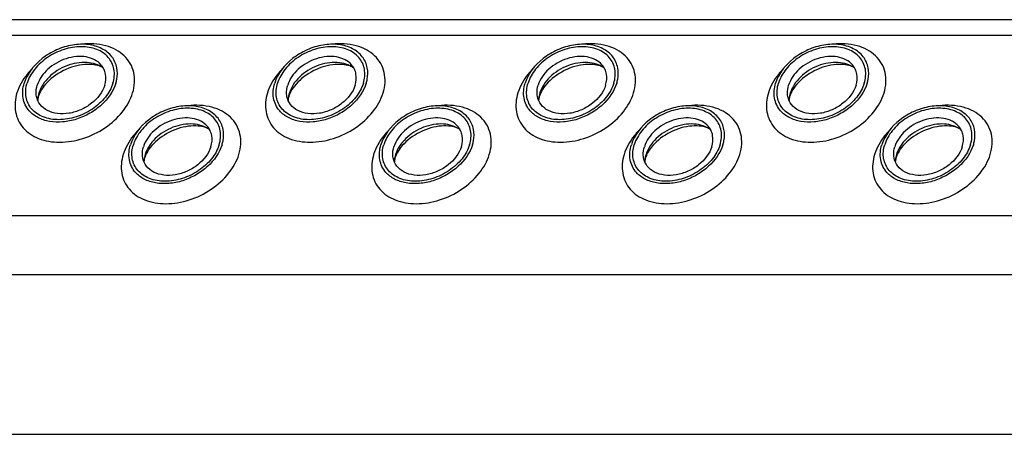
# Model space of a CAD drawing. Header units: millimetres. Extents: x 0 to 2100, y 0 to 2970.
# Tile 15 of 18: x 1209 to 1303, y 1333 to 1373. Entities that reach past the tile are written whole.
import ezdxf

# ---------------------------------------------------------------- set-up
doc = ezdxf.new("R2010")
doc.units = ezdxf.units.MM
doc.header["$LTSCALE"] = 193.6
doc.layers.get('0').update_dxf_attribs({"linetype": 'CONTINUOUS'})

msp = doc.modelspace()

# ---------------------------------------------------------------- linework, layer by layer
at = {"color": 7, "linetype": 'CONTINUOUS'}
for p, q in [((1322.958, 1372.622), (964.886, 1372.622)), ((968.056, 1333.026), (1331.129, 1333.026))]:
    msp.add_line(p, q, dxfattribs=at)
at = {"color": 9, "linetype": 'CONTINUOUS'}
for p, q in [((1322.49, 1371.109), (963.666, 1371.109)), ((1320.898, 1353.875), (958.341, 1353.875)), ((1323.656, 1348.256), (960.582, 1348.256))]:
    msp.add_line(p, q, dxfattribs=at)
at = {"color": 7, "linetype": 'CONTINUOUS'}
for centre, radius, start, end in [((1212.862, 1364.85), 2.581, 168.86916, 169.25467), ((1212.993, 1364.822), 2.715, 162.78294, 168.82044), ((1236.792, 1364.85), 2.581, 168.86916, 169.25467), ((1236.923, 1364.822), 2.715, 162.78294, 168.82044), ((1260.722, 1364.85), 2.581, 168.86916, 169.25467), ((1260.853, 1364.822), 2.715, 162.78294, 168.82044), ((1284.651, 1364.85), 2.581, 168.86916, 169.25467), ((1284.783, 1364.822), 2.715, 162.78294, 168.82044), ((1223.011, 1358.975), 2.581, 168.86916, 169.25467), ((1223.143, 1358.947), 2.715, 162.78294, 168.82044), ((1246.941, 1358.975), 2.581, 168.86916, 169.25467), ((1247.072, 1358.947), 2.715, 162.78294, 168.82044), ((1270.871, 1358.975), 2.581, 168.86916, 169.25467), ((1271.002, 1358.947), 2.715, 162.78294, 168.82044), ((1294.801, 1358.975), 2.581, 168.86916, 169.25467), ((1294.932, 1358.947), 2.715, 162.78294, 168.82044)]:
    msp.add_arc(centre, radius, start, end, dxfattribs=at)
for points, knots in [([(1217.845, 1368.024), (1217.771, 1368.406), (1217.428, 1369.163), (1216.412, 1369.954), (1215.076, 1370.322), (1213.574, 1370.264), (1212.056, 1369.796), (1210.3, 1368.751), (1209.282, 1367.484), (1208.996, 1366.558)], [0, 0, 0, 0, 0.102719, 0.210018, 0.329291, 0.461463, 0.602113, 0.743977, 1, 1, 1, 1]), ([(1217.47, 1366.558), (1217.602, 1366.984), (1217.67, 1367.671), (1217.404, 1368.506), (1216.923, 1369.239), (1215.911, 1369.899), (1214.392, 1370.129), (1212.752, 1369.848), (1211.207, 1369.1), (1209.965, 1367.991), (1209.422, 1367.041), (1209.273, 1366.558)], [0, 0, 0, 0, 0.11105, 0.163569, 0.216012, 0.326538, 0.451891, 0.590666, 0.734802, 0.873995, 1, 1, 1, 1]), ([(1241.775, 1368.024), (1241.701, 1368.406), (1241.357, 1369.163), (1240.342, 1369.954), (1239.006, 1370.322), (1237.504, 1370.264), (1235.985, 1369.796), (1234.229, 1368.751), (1233.212, 1367.484), (1232.926, 1366.558)], [0, 0, 0, 0, 0.102719, 0.210018, 0.329291, 0.461463, 0.602113, 0.743977, 1, 1, 1, 1]), ([(1241.4, 1366.558), (1241.531, 1366.984), (1241.6, 1367.671), (1241.334, 1368.506), (1240.853, 1369.239), (1239.841, 1369.899), (1238.321, 1370.129), (1236.682, 1369.848), (1235.137, 1369.1), (1233.894, 1367.991), (1233.352, 1367.041), (1233.202, 1366.558)], [0, 0, 0, 0, 0.11105, 0.163569, 0.216012, 0.326538, 0.451891, 0.590666, 0.734802, 0.873995, 1, 1, 1, 1]), ([(1265.705, 1368.024), (1265.631, 1368.406), (1265.287, 1369.163), (1264.272, 1369.954), (1262.936, 1370.322), (1261.434, 1370.264), (1259.915, 1369.796), (1258.159, 1368.751), (1257.142, 1367.484), (1256.856, 1366.558)], [0, 0, 0, 0, 0.102719, 0.210018, 0.329291, 0.461463, 0.602113, 0.743977, 1, 1, 1, 1]), ([(1265.33, 1366.558), (1265.461, 1366.984), (1265.53, 1367.671), (1265.264, 1368.506), (1264.783, 1369.239), (1263.771, 1369.899), (1262.251, 1370.129), (1260.612, 1369.848), (1259.067, 1369.1), (1257.824, 1367.991), (1257.282, 1367.041), (1257.132, 1366.558)], [0, 0, 0, 0, 0.11105, 0.163569, 0.216012, 0.326538, 0.451891, 0.590666, 0.734802, 0.873995, 1, 1, 1, 1]), ([(1289.635, 1368.024), (1289.56, 1368.406), (1289.217, 1369.163), (1288.202, 1369.954), (1286.866, 1370.322), (1285.364, 1370.264), (1283.845, 1369.796), (1282.089, 1368.751), (1281.072, 1367.484), (1280.786, 1366.558)], [0, 0, 0, 0, 0.102719, 0.210018, 0.329291, 0.461463, 0.602113, 0.743977, 1, 1, 1, 1]), ([(1289.26, 1366.558), (1289.391, 1366.984), (1289.46, 1367.671), (1289.194, 1368.506), (1288.713, 1369.239), (1287.701, 1369.899), (1286.181, 1370.129), (1284.542, 1369.848), (1282.997, 1369.1), (1281.754, 1367.991), (1281.212, 1367.041), (1281.062, 1366.558)], [0, 0, 0, 0, 0.11105, 0.163569, 0.216012, 0.326538, 0.451891, 0.590666, 0.734802, 0.873995, 1, 1, 1, 1]), ([(1216.33, 1368.323), (1216.159, 1368.517), (1215.713, 1368.851), (1214.887, 1369.108), (1213.951, 1369.134), (1212.981, 1368.932), (1212.05, 1368.518), (1211.005, 1367.764), (1210.419, 1366.952), (1210.239, 1366.371)], [0, 0, 0, 0, 0.104726, 0.219462, 0.345216, 0.479488, 0.61757, 0.753875, 1, 1, 1, 1]), ([(1240.26, 1368.323), (1240.088, 1368.517), (1239.643, 1368.851), (1238.816, 1369.108), (1237.881, 1369.134), (1236.911, 1368.932), (1235.98, 1368.518), (1234.935, 1367.764), (1234.348, 1366.952), (1234.169, 1366.371)], [0, 0, 0, 0, 0.104726, 0.219462, 0.345216, 0.479488, 0.61757, 0.753875, 1, 1, 1, 1]), ([(1264.19, 1368.323), (1264.018, 1368.517), (1263.572, 1368.851), (1262.746, 1369.108), (1261.811, 1369.134), (1260.84, 1368.932), (1259.91, 1368.518), (1258.865, 1367.764), (1258.278, 1366.952), (1258.099, 1366.371)], [0, 0, 0, 0, 0.104726, 0.219462, 0.345216, 0.479488, 0.61757, 0.753875, 1, 1, 1, 1]), ([(1288.119, 1368.323), (1287.948, 1368.517), (1287.502, 1368.851), (1286.676, 1369.108), (1285.741, 1369.134), (1284.77, 1368.932), (1283.84, 1368.518), (1282.795, 1367.764), (1282.208, 1366.952), (1282.029, 1366.371)], [0, 0, 0, 0, 0.104726, 0.219462, 0.345216, 0.479488, 0.61757, 0.753875, 1, 1, 1, 1]), ([(1216.555, 1367.998), (1216.11, 1368.331), (1215.211, 1368.591), (1214.005, 1368.513), (1213.044, 1368.248), (1212.141, 1367.793), (1211.359, 1367.181), (1210.754, 1366.456), (1210.485, 1365.903), (1210.4, 1365.625)], [0, 0, 0, 0, 0.223873, 0.351612, 0.485909, 0.622361, 0.75614, 0.882948, 1, 1, 1, 1]), ([(1216.555, 1367.998), (1216.437, 1368.087), (1216.085, 1368.253), (1215.399, 1368.381), (1214.491, 1368.347), (1213.123, 1368.017), (1211.841, 1367.308), (1210.895, 1366.353), (1210.568, 1365.841), (1210.458, 1365.596)], [0, 0, 0, 0, 0.061795, 0.160627, 0.290202, 0.439233, 0.74844, 0.88739, 1, 1, 1, 1]), ([(1216.686, 1366.371), (1216.791, 1366.709), (1216.844, 1367.255), (1216.629, 1367.916), (1216.44, 1368.198), (1216.33, 1368.323)], [0, 0, 0, 0, 0.513934, 0.757035, 1, 1, 1, 1]), ([(1217.746, 1366.558), (1217.784, 1366.681), (1217.905, 1367.159), (1217.915, 1367.667), (1217.845, 1368.024)], [0, 0, 0, 0, 0.262329, 1, 1, 1, 1]), ([(1240.485, 1367.998), (1240.04, 1368.331), (1239.141, 1368.591), (1237.935, 1368.513), (1236.973, 1368.248), (1236.071, 1367.793), (1235.289, 1367.181), (1234.683, 1366.456), (1234.415, 1365.903), (1234.329, 1365.625)], [0, 0, 0, 0, 0.223873, 0.351612, 0.485909, 0.622361, 0.75614, 0.882948, 1, 1, 1, 1]), ([(1240.485, 1367.998), (1240.367, 1368.087), (1240.015, 1368.253), (1239.329, 1368.381), (1238.421, 1368.347), (1237.052, 1368.017), (1235.771, 1367.308), (1234.825, 1366.353), (1234.498, 1365.841), (1234.388, 1365.596)], [0, 0, 0, 0, 0.061795, 0.160627, 0.290202, 0.439233, 0.74844, 0.88739, 1, 1, 1, 1]), ([(1240.616, 1366.371), (1240.721, 1366.709), (1240.774, 1367.255), (1240.559, 1367.916), (1240.37, 1368.198), (1240.26, 1368.323)], [0, 0, 0, 0, 0.513934, 0.757035, 1, 1, 1, 1]), ([(1241.676, 1366.558), (1241.714, 1366.681), (1241.835, 1367.159), (1241.845, 1367.667), (1241.775, 1368.024)], [0, 0, 0, 0, 0.262329, 1, 1, 1, 1]), ([(1264.415, 1367.998), (1263.97, 1368.331), (1263.071, 1368.591), (1261.865, 1368.513), (1260.903, 1368.248), (1260.001, 1367.793), (1259.219, 1367.181), (1258.613, 1366.456), (1258.345, 1365.903), (1258.259, 1365.625)], [0, 0, 0, 0, 0.223873, 0.351612, 0.485909, 0.622361, 0.75614, 0.882948, 1, 1, 1, 1]), ([(1264.415, 1367.998), (1264.297, 1368.087), (1263.945, 1368.253), (1263.258, 1368.381), (1262.351, 1368.347), (1260.982, 1368.017), (1259.7, 1367.308), (1258.755, 1366.353), (1258.428, 1365.841), (1258.318, 1365.596)], [0, 0, 0, 0, 0.061795, 0.160627, 0.290202, 0.439233, 0.74844, 0.88739, 1, 1, 1, 1]), ([(1264.546, 1366.371), (1264.651, 1366.709), (1264.704, 1367.255), (1264.489, 1367.916), (1264.3, 1368.198), (1264.19, 1368.323)], [0, 0, 0, 0, 0.513934, 0.757035, 1, 1, 1, 1]), ([(1265.606, 1366.558), (1265.644, 1366.681), (1265.765, 1367.159), (1265.775, 1367.667), (1265.705, 1368.024)], [0, 0, 0, 0, 0.262329, 1, 1, 1, 1]), ([(1288.345, 1367.998), (1287.9, 1368.331), (1287.001, 1368.591), (1285.795, 1368.513), (1284.833, 1368.248), (1283.931, 1367.793), (1283.149, 1367.181), (1282.543, 1366.456), (1282.275, 1365.903), (1282.189, 1365.625)], [0, 0, 0, 0, 0.223873, 0.351612, 0.485909, 0.622361, 0.75614, 0.882948, 1, 1, 1, 1]), ([(1288.345, 1367.998), (1288.227, 1368.087), (1287.875, 1368.253), (1287.188, 1368.381), (1286.281, 1368.347), (1284.912, 1368.017), (1283.63, 1367.308), (1282.685, 1366.353), (1282.358, 1365.841), (1282.247, 1365.596)], [0, 0, 0, 0, 0.061795, 0.160627, 0.290202, 0.439233, 0.74844, 0.88739, 1, 1, 1, 1]), ([(1288.476, 1366.371), (1288.58, 1366.709), (1288.634, 1367.255), (1288.419, 1367.916), (1288.23, 1368.198), (1288.119, 1368.323)], [0, 0, 0, 0, 0.513934, 0.757035, 1, 1, 1, 1]), ([(1289.536, 1366.558), (1289.574, 1366.681), (1289.695, 1367.159), (1289.705, 1367.667), (1289.635, 1368.024)], [0, 0, 0, 0, 0.262329, 1, 1, 1, 1]), ([(1209.474, 1363.916), (1209.325, 1364.086), (1209.071, 1364.468), (1208.782, 1365.363), (1208.855, 1366.101), (1208.996, 1366.558)], [0, 0, 0, 0, 0.242889, 0.486002, 1, 1, 1, 1]), ([(1217.47, 1366.558), (1217.321, 1366.074), (1216.778, 1365.124), (1215.536, 1364.016), (1213.99, 1363.267), (1212.351, 1362.986), (1210.831, 1363.217), (1209.819, 1363.877), (1209.338, 1364.609), (1209.072, 1365.444), (1209.141, 1366.132), (1209.273, 1366.558)], [0, 0, 0, 0, 0.126005, 0.265198, 0.409334, 0.548109, 0.673462, 0.783988, 0.836431, 0.88895, 1, 1, 1, 1]), ([(1217.746, 1366.558), (1217.502, 1365.768), (1216.704, 1364.665), (1215.284, 1363.642), (1214.02, 1363.08), (1212.701, 1362.807), (1211.431, 1362.845), (1210.31, 1363.197), (1209.706, 1363.652), (1209.474, 1363.916)], [0, 0, 0, 0, 0.246199, 0.382548, 0.520658, 0.654927, 0.780644, 0.895321, 1, 1, 1, 1]), ([(1210.165, 1365.298), (1210.148, 1365.383), (1210.105, 1365.742), (1210.158, 1366.11), (1210.239, 1366.371)], [0, 0, 0, 0, 0.240851, 1, 1, 1, 1]), ([(1216.686, 1366.371), (1216.475, 1365.688), (1215.725, 1364.754), (1214.429, 1363.984), (1213.309, 1363.639), (1212.201, 1363.598), (1211.217, 1363.871), (1210.47, 1364.456), (1210.219, 1365.016), (1210.165, 1365.298)], [0, 0, 0, 0, 0.256084, 0.397979, 0.538637, 0.67078, 0.79, 0.897258, 1, 1, 1, 1]), ([(1233.404, 1363.916), (1233.255, 1364.086), (1233, 1364.468), (1232.712, 1365.363), (1232.785, 1366.101), (1232.926, 1366.558)], [0, 0, 0, 0, 0.242889, 0.486002, 1, 1, 1, 1]), ([(1241.4, 1366.558), (1241.25, 1366.074), (1240.708, 1365.124), (1239.465, 1364.016), (1237.92, 1363.267), (1236.281, 1362.986), (1234.761, 1363.217), (1233.749, 1363.877), (1233.268, 1364.609), (1233.002, 1365.444), (1233.071, 1366.132), (1233.202, 1366.558)], [0, 0, 0, 0, 0.126005, 0.265198, 0.409334, 0.548109, 0.673462, 0.783988, 0.836431, 0.88895, 1, 1, 1, 1]), ([(1241.676, 1366.558), (1241.432, 1365.768), (1240.634, 1364.665), (1239.214, 1363.642), (1237.949, 1363.08), (1236.631, 1362.807), (1235.36, 1362.845), (1234.239, 1363.197), (1233.635, 1363.652), (1233.404, 1363.916)], [0, 0, 0, 0, 0.246199, 0.382548, 0.520658, 0.654927, 0.780644, 0.895321, 1, 1, 1, 1]), ([(1234.095, 1365.298), (1234.078, 1365.383), (1234.034, 1365.742), (1234.088, 1366.11), (1234.169, 1366.371)], [0, 0, 0, 0, 0.240851, 1, 1, 1, 1]), ([(1240.616, 1366.371), (1240.405, 1365.688), (1239.655, 1364.754), (1238.359, 1363.984), (1237.239, 1363.639), (1236.131, 1363.598), (1235.146, 1363.871), (1234.4, 1364.456), (1234.149, 1365.016), (1234.095, 1365.298)], [0, 0, 0, 0, 0.256084, 0.397979, 0.538637, 0.67078, 0.79, 0.897258, 1, 1, 1, 1]), ([(1257.334, 1363.916), (1257.185, 1364.086), (1256.93, 1364.468), (1256.642, 1365.363), (1256.715, 1366.101), (1256.856, 1366.558)], [0, 0, 0, 0, 0.242889, 0.486002, 1, 1, 1, 1]), ([(1265.33, 1366.558), (1265.18, 1366.074), (1264.638, 1365.124), (1263.395, 1364.016), (1261.85, 1363.267), (1260.211, 1362.986), (1258.691, 1363.217), (1257.679, 1363.877), (1257.198, 1364.609), (1256.932, 1365.444), (1257.001, 1366.132), (1257.132, 1366.558)], [0, 0, 0, 0, 0.126005, 0.265198, 0.409334, 0.548109, 0.673462, 0.783988, 0.836431, 0.88895, 1, 1, 1, 1]), ([(1265.606, 1366.558), (1265.362, 1365.768), (1264.564, 1364.665), (1263.144, 1363.642), (1261.879, 1363.08), (1260.561, 1362.807), (1259.29, 1362.845), (1258.169, 1363.197), (1257.565, 1363.652), (1257.334, 1363.916)], [0, 0, 0, 0, 0.246199, 0.382548, 0.520658, 0.654927, 0.780644, 0.895321, 1, 1, 1, 1]), ([(1258.024, 1365.298), (1258.008, 1365.383), (1257.964, 1365.742), (1258.018, 1366.11), (1258.099, 1366.371)], [0, 0, 0, 0, 0.240851, 1, 1, 1, 1]), ([(1264.546, 1366.371), (1264.335, 1365.688), (1263.584, 1364.754), (1262.289, 1363.984), (1261.169, 1363.639), (1260.061, 1363.598), (1259.076, 1363.871), (1258.329, 1364.456), (1258.078, 1365.016), (1258.024, 1365.298)], [0, 0, 0, 0, 0.256084, 0.397979, 0.538637, 0.67078, 0.79, 0.897258, 1, 1, 1, 1]), ([(1281.264, 1363.916), (1281.115, 1364.086), (1280.86, 1364.468), (1280.572, 1365.363), (1280.645, 1366.101), (1280.786, 1366.558)], [0, 0, 0, 0, 0.242889, 0.486002, 1, 1, 1, 1]), ([(1289.26, 1366.558), (1289.11, 1366.074), (1288.568, 1365.124), (1287.325, 1364.016), (1285.78, 1363.267), (1284.141, 1362.986), (1282.621, 1363.217), (1281.609, 1363.877), (1281.128, 1364.609), (1280.862, 1365.444), (1280.93, 1366.132), (1281.062, 1366.558)], [0, 0, 0, 0, 0.126005, 0.265198, 0.409334, 0.548109, 0.673462, 0.783988, 0.836431, 0.88895, 1, 1, 1, 1]), ([(1289.536, 1366.558), (1289.292, 1365.768), (1288.494, 1364.665), (1287.074, 1363.642), (1285.809, 1363.08), (1284.491, 1362.807), (1283.22, 1362.845), (1282.099, 1363.197), (1281.495, 1363.652), (1281.264, 1363.916)], [0, 0, 0, 0, 0.246199, 0.382548, 0.520658, 0.654927, 0.780644, 0.895321, 1, 1, 1, 1]), ([(1281.954, 1365.298), (1281.938, 1365.383), (1281.894, 1365.742), (1281.948, 1366.11), (1282.029, 1366.371)], [0, 0, 0, 0, 0.240851, 1, 1, 1, 1]), ([(1288.476, 1366.371), (1288.265, 1365.688), (1287.514, 1364.754), (1286.219, 1363.984), (1285.098, 1363.639), (1283.991, 1363.598), (1283.006, 1363.871), (1282.259, 1364.456), (1282.008, 1365.016), (1281.954, 1365.298)], [0, 0, 0, 0, 0.256084, 0.397979, 0.538637, 0.67078, 0.79, 0.897258, 1, 1, 1, 1]), ([(1210.355, 1365.327), (1210.343, 1365.287), (1210.306, 1365.154), (1210.285, 1365.017), (1210.283, 1364.921)], [0, 0, 0, 0, 0.304481, 1, 1, 1, 1]), ([(1210.458, 1365.596), (1210.447, 1365.573), (1210.409, 1365.485), (1210.376, 1365.394), (1210.355, 1365.327)], [0, 0, 0, 0, 0.268571, 1, 1, 1, 1]), ([(1234.285, 1365.327), (1234.273, 1365.287), (1234.236, 1365.154), (1234.215, 1365.017), (1234.213, 1364.921)], [0, 0, 0, 0, 0.304481, 1, 1, 1, 1]), ([(1234.388, 1365.596), (1234.377, 1365.573), (1234.339, 1365.485), (1234.306, 1365.394), (1234.285, 1365.327)], [0, 0, 0, 0, 0.268571, 1, 1, 1, 1]), ([(1258.215, 1365.327), (1258.202, 1365.287), (1258.166, 1365.154), (1258.145, 1365.017), (1258.143, 1364.921)], [0, 0, 0, 0, 0.304481, 1, 1, 1, 1]), ([(1258.318, 1365.596), (1258.307, 1365.573), (1258.269, 1365.485), (1258.236, 1365.394), (1258.215, 1365.327)], [0, 0, 0, 0, 0.268571, 1, 1, 1, 1]), ([(1282.145, 1365.327), (1282.132, 1365.287), (1282.096, 1365.154), (1282.075, 1365.017), (1282.073, 1364.921)], [0, 0, 0, 0, 0.304481, 1, 1, 1, 1]), ([(1282.247, 1365.596), (1282.237, 1365.573), (1282.199, 1365.485), (1282.165, 1365.394), (1282.145, 1365.327)], [0, 0, 0, 0, 0.268571, 1, 1, 1, 1]), ([(1227.995, 1362.149), (1227.92, 1362.531), (1227.577, 1363.288), (1226.562, 1364.079), (1225.226, 1364.447), (1223.724, 1364.389), (1222.205, 1363.921), (1220.449, 1362.876), (1219.432, 1361.609), (1219.146, 1360.683)], [0, 0, 0, 0, 0.102719, 0.210018, 0.329291, 0.461463, 0.602113, 0.743977, 1, 1, 1, 1]), ([(1227.619, 1360.683), (1227.751, 1361.109), (1227.82, 1361.796), (1227.553, 1362.631), (1227.073, 1363.364), (1226.061, 1364.024), (1224.541, 1364.254), (1222.902, 1363.973), (1221.356, 1363.225), (1220.114, 1362.116), (1219.571, 1361.166), (1219.422, 1360.683)], [0, 0, 0, 0, 0.11105, 0.163569, 0.216012, 0.326538, 0.451891, 0.590666, 0.734802, 0.873995, 1, 1, 1, 1]), ([(1251.925, 1362.149), (1251.85, 1362.531), (1251.507, 1363.288), (1250.492, 1364.079), (1249.156, 1364.447), (1247.654, 1364.389), (1246.135, 1363.921), (1244.379, 1362.876), (1243.362, 1361.609), (1243.076, 1360.683)], [0, 0, 0, 0, 0.102719, 0.210018, 0.329291, 0.461463, 0.602113, 0.743977, 1, 1, 1, 1]), ([(1251.549, 1360.683), (1251.681, 1361.109), (1251.749, 1361.796), (1251.483, 1362.631), (1251.002, 1363.364), (1249.991, 1364.024), (1248.471, 1364.254), (1246.832, 1363.973), (1245.286, 1363.225), (1244.044, 1362.116), (1243.501, 1361.166), (1243.352, 1360.683)], [0, 0, 0, 0, 0.11105, 0.163569, 0.216012, 0.326538, 0.451891, 0.590666, 0.734802, 0.873995, 1, 1, 1, 1]), ([(1275.855, 1362.149), (1275.78, 1362.531), (1275.437, 1363.288), (1274.422, 1364.079), (1273.086, 1364.447), (1271.583, 1364.389), (1270.065, 1363.921), (1268.309, 1362.876), (1267.292, 1361.609), (1267.005, 1360.683)], [0, 0, 0, 0, 0.102719, 0.210018, 0.329291, 0.461463, 0.602113, 0.743977, 1, 1, 1, 1]), ([(1275.479, 1360.683), (1275.611, 1361.109), (1275.679, 1361.796), (1275.413, 1362.631), (1274.932, 1363.364), (1273.92, 1364.024), (1272.401, 1364.254), (1270.761, 1363.973), (1269.216, 1363.225), (1267.974, 1362.116), (1267.431, 1361.166), (1267.282, 1360.683)], [0, 0, 0, 0, 0.11105, 0.163569, 0.216012, 0.326538, 0.451891, 0.590666, 0.734802, 0.873995, 1, 1, 1, 1]), ([(1299.784, 1362.149), (1299.71, 1362.531), (1299.367, 1363.288), (1298.352, 1364.079), (1297.015, 1364.447), (1295.513, 1364.389), (1293.995, 1363.921), (1292.239, 1362.876), (1291.221, 1361.609), (1290.935, 1360.683)], [0, 0, 0, 0, 0.102719, 0.210018, 0.329291, 0.461463, 0.602113, 0.743977, 1, 1, 1, 1]), ([(1299.409, 1360.683), (1299.541, 1361.109), (1299.609, 1361.796), (1299.343, 1362.631), (1298.862, 1363.364), (1297.85, 1364.024), (1296.331, 1364.254), (1294.691, 1363.973), (1293.146, 1363.225), (1291.904, 1362.116), (1291.361, 1361.166), (1291.212, 1360.683)], [0, 0, 0, 0, 0.11105, 0.163569, 0.216012, 0.326538, 0.451891, 0.590666, 0.734802, 0.873995, 1, 1, 1, 1]), ([(1226.479, 1362.448), (1226.308, 1362.642), (1225.862, 1362.976), (1225.036, 1363.233), (1224.1, 1363.259), (1223.13, 1363.057), (1222.2, 1362.643), (1221.155, 1361.889), (1220.568, 1361.077), (1220.388, 1360.496)], [0, 0, 0, 0, 0.104726, 0.219462, 0.345216, 0.479488, 0.61757, 0.753875, 1, 1, 1, 1]), ([(1250.409, 1362.448), (1250.238, 1362.642), (1249.792, 1362.976), (1248.966, 1363.233), (1248.03, 1363.259), (1247.06, 1363.057), (1246.129, 1362.643), (1245.085, 1361.889), (1244.498, 1361.077), (1244.318, 1360.496)], [0, 0, 0, 0, 0.104726, 0.219462, 0.345216, 0.479488, 0.61757, 0.753875, 1, 1, 1, 1]), ([(1274.339, 1362.448), (1274.168, 1362.642), (1273.722, 1362.976), (1272.896, 1363.233), (1271.96, 1363.259), (1270.99, 1363.057), (1270.059, 1362.643), (1269.015, 1361.889), (1268.428, 1361.077), (1268.248, 1360.496)], [0, 0, 0, 0, 0.104726, 0.219462, 0.345216, 0.479488, 0.61757, 0.753875, 1, 1, 1, 1]), ([(1298.269, 1362.448), (1298.098, 1362.642), (1297.652, 1362.976), (1296.826, 1363.233), (1295.89, 1363.259), (1294.92, 1363.057), (1293.989, 1362.643), (1292.944, 1361.889), (1292.358, 1361.077), (1292.178, 1360.496)], [0, 0, 0, 0, 0.104726, 0.219462, 0.345216, 0.479488, 0.61757, 0.753875, 1, 1, 1, 1]), ([(1226.705, 1362.123), (1226.26, 1362.456), (1225.36, 1362.716), (1224.155, 1362.638), (1223.193, 1362.373), (1222.291, 1361.918), (1221.509, 1361.306), (1220.903, 1360.581), (1220.635, 1360.028), (1220.549, 1359.75)], [0, 0, 0, 0, 0.223873, 0.351612, 0.485909, 0.622361, 0.75614, 0.882948, 1, 1, 1, 1]), ([(1226.705, 1362.123), (1226.587, 1362.212), (1226.234, 1362.378), (1225.548, 1362.506), (1224.641, 1362.472), (1223.272, 1362.142), (1221.99, 1361.433), (1221.045, 1360.478), (1220.718, 1359.966), (1220.607, 1359.722)], [0, 0, 0, 0, 0.061795, 0.160627, 0.290202, 0.439233, 0.74844, 0.88739, 1, 1, 1, 1]), ([(1226.836, 1360.496), (1226.94, 1360.834), (1226.994, 1361.38), (1226.779, 1362.041), (1226.59, 1362.323), (1226.479, 1362.448)], [0, 0, 0, 0, 0.513934, 0.757035, 1, 1, 1, 1]), ([(1250.635, 1362.123), (1250.19, 1362.456), (1249.29, 1362.716), (1248.085, 1362.638), (1247.123, 1362.373), (1246.221, 1361.918), (1245.439, 1361.306), (1244.833, 1360.581), (1244.565, 1360.028), (1244.479, 1359.75)], [0, 0, 0, 0, 0.223873, 0.351612, 0.485909, 0.622361, 0.75614, 0.882948, 1, 1, 1, 1]), ([(1250.635, 1362.123), (1250.517, 1362.212), (1250.164, 1362.378), (1249.478, 1362.506), (1248.571, 1362.472), (1247.202, 1362.142), (1245.92, 1361.433), (1244.975, 1360.478), (1244.648, 1359.966), (1244.537, 1359.722)], [0, 0, 0, 0, 0.061795, 0.160627, 0.290202, 0.439233, 0.74844, 0.88739, 1, 1, 1, 1]), ([(1250.766, 1360.496), (1250.87, 1360.834), (1250.923, 1361.38), (1250.709, 1362.041), (1250.52, 1362.323), (1250.409, 1362.448)], [0, 0, 0, 0, 0.513934, 0.757035, 1, 1, 1, 1]), ([(1274.565, 1362.123), (1274.119, 1362.456), (1273.22, 1362.716), (1272.015, 1362.638), (1271.053, 1362.373), (1270.151, 1361.918), (1269.368, 1361.306), (1268.763, 1360.581), (1268.495, 1360.028), (1268.409, 1359.75)], [0, 0, 0, 0, 0.223873, 0.351612, 0.485909, 0.622361, 0.75614, 0.882948, 1, 1, 1, 1]), ([(1274.565, 1362.123), (1274.446, 1362.212), (1274.094, 1362.378), (1273.408, 1362.506), (1272.501, 1362.472), (1271.132, 1362.142), (1269.85, 1361.433), (1268.904, 1360.478), (1268.577, 1359.966), (1268.467, 1359.722)], [0, 0, 0, 0, 0.061795, 0.160627, 0.290202, 0.439233, 0.74844, 0.88739, 1, 1, 1, 1]), ([(1274.696, 1360.496), (1274.8, 1360.834), (1274.853, 1361.38), (1274.639, 1362.041), (1274.45, 1362.323), (1274.339, 1362.448)], [0, 0, 0, 0, 0.513934, 0.757035, 1, 1, 1, 1]), ([(1298.494, 1362.123), (1298.049, 1362.456), (1297.15, 1362.716), (1295.944, 1362.638), (1294.983, 1362.373), (1294.08, 1361.918), (1293.298, 1361.306), (1292.693, 1360.581), (1292.424, 1360.028), (1292.339, 1359.75)], [0, 0, 0, 0, 0.223873, 0.351612, 0.485909, 0.622361, 0.75614, 0.882948, 1, 1, 1, 1]), ([(1298.494, 1362.123), (1298.376, 1362.212), (1298.024, 1362.378), (1297.338, 1362.506), (1296.431, 1362.472), (1295.062, 1362.142), (1293.78, 1361.433), (1292.834, 1360.478), (1292.507, 1359.966), (1292.397, 1359.722)], [0, 0, 0, 0, 0.061795, 0.160627, 0.290202, 0.439233, 0.74844, 0.88739, 1, 1, 1, 1]), ([(1298.626, 1360.496), (1298.73, 1360.834), (1298.783, 1361.38), (1298.569, 1362.041), (1298.379, 1362.323), (1298.269, 1362.448)], [0, 0, 0, 0, 0.513934, 0.757035, 1, 1, 1, 1]), ([(1227.896, 1360.683), (1227.934, 1360.806), (1228.055, 1361.284), (1228.064, 1361.792), (1227.995, 1362.149)], [0, 0, 0, 0, 0.262329, 1, 1, 1, 1]), ([(1251.826, 1360.683), (1251.864, 1360.806), (1251.984, 1361.284), (1251.994, 1361.792), (1251.925, 1362.149)], [0, 0, 0, 0, 0.262329, 1, 1, 1, 1]), ([(1275.755, 1360.683), (1275.794, 1360.806), (1275.914, 1361.284), (1275.924, 1361.792), (1275.855, 1362.149)], [0, 0, 0, 0, 0.262329, 1, 1, 1, 1]), ([(1299.685, 1360.683), (1299.723, 1360.806), (1299.844, 1361.284), (1299.854, 1361.792), (1299.784, 1362.149)], [0, 0, 0, 0, 0.262329, 1, 1, 1, 1]), ([(1219.623, 1358.041), (1219.474, 1358.211), (1219.22, 1358.593), (1218.932, 1359.488), (1219.004, 1360.226), (1219.146, 1360.683)], [0, 0, 0, 0, 0.242889, 0.486002, 1, 1, 1, 1]), ([(1227.619, 1360.683), (1227.47, 1360.199), (1226.927, 1359.249), (1225.685, 1358.141), (1224.14, 1357.392), (1222.5, 1357.111), (1220.981, 1357.342), (1219.969, 1358.002), (1219.488, 1358.734), (1219.222, 1359.57), (1219.29, 1360.257), (1219.422, 1360.683)], [0, 0, 0, 0, 0.126005, 0.265198, 0.409334, 0.548109, 0.673462, 0.783988, 0.836431, 0.88895, 1, 1, 1, 1]), ([(1227.896, 1360.683), (1227.652, 1359.893), (1226.854, 1358.79), (1225.434, 1357.767), (1224.169, 1357.205), (1222.85, 1356.932), (1221.58, 1356.97), (1220.459, 1357.322), (1219.855, 1357.777), (1219.623, 1358.041)], [0, 0, 0, 0, 0.246199, 0.382548, 0.520658, 0.654927, 0.780644, 0.895321, 1, 1, 1, 1]), ([(1220.314, 1359.423), (1220.298, 1359.508), (1220.254, 1359.867), (1220.308, 1360.235), (1220.388, 1360.496)], [0, 0, 0, 0, 0.240851, 1, 1, 1, 1]), ([(1226.836, 1360.496), (1226.625, 1359.813), (1225.874, 1358.879), (1224.578, 1358.109), (1223.458, 1357.764), (1222.351, 1357.723), (1221.366, 1357.996), (1220.619, 1358.581), (1220.368, 1359.141), (1220.314, 1359.423)], [0, 0, 0, 0, 0.256084, 0.397979, 0.538637, 0.67078, 0.79, 0.897258, 1, 1, 1, 1]), ([(1243.553, 1358.041), (1243.404, 1358.211), (1243.15, 1358.593), (1242.862, 1359.488), (1242.934, 1360.226), (1243.076, 1360.683)], [0, 0, 0, 0, 0.242889, 0.486002, 1, 1, 1, 1]), ([(1251.549, 1360.683), (1251.4, 1360.199), (1250.857, 1359.249), (1249.615, 1358.141), (1248.069, 1357.392), (1246.43, 1357.111), (1244.911, 1357.342), (1243.899, 1358.002), (1243.418, 1358.734), (1243.152, 1359.57), (1243.22, 1360.257), (1243.352, 1360.683)], [0, 0, 0, 0, 0.126005, 0.265198, 0.409334, 0.548109, 0.673462, 0.783988, 0.836431, 0.88895, 1, 1, 1, 1]), ([(1251.826, 1360.683), (1251.582, 1359.893), (1250.784, 1358.79), (1249.364, 1357.767), (1248.099, 1357.205), (1246.78, 1356.932), (1245.51, 1356.97), (1244.389, 1357.322), (1243.785, 1357.777), (1243.553, 1358.041)], [0, 0, 0, 0, 0.246199, 0.382548, 0.520658, 0.654927, 0.780644, 0.895321, 1, 1, 1, 1]), ([(1244.244, 1359.423), (1244.228, 1359.508), (1244.184, 1359.867), (1244.237, 1360.235), (1244.318, 1360.496)], [0, 0, 0, 0, 0.240851, 1, 1, 1, 1]), ([(1250.766, 1360.496), (1250.555, 1359.813), (1249.804, 1358.879), (1248.508, 1358.109), (1247.388, 1357.764), (1246.28, 1357.723), (1245.296, 1357.996), (1244.549, 1358.581), (1244.298, 1359.141), (1244.244, 1359.423)], [0, 0, 0, 0, 0.256084, 0.397979, 0.538637, 0.67078, 0.79, 0.897258, 1, 1, 1, 1]), ([(1267.483, 1358.041), (1267.334, 1358.211), (1267.08, 1358.593), (1266.792, 1359.488), (1266.864, 1360.226), (1267.005, 1360.683)], [0, 0, 0, 0, 0.242889, 0.486002, 1, 1, 1, 1]), ([(1275.479, 1360.683), (1275.33, 1360.199), (1274.787, 1359.249), (1273.545, 1358.141), (1271.999, 1357.392), (1270.36, 1357.111), (1268.84, 1357.342), (1267.829, 1358.002), (1267.348, 1358.734), (1267.082, 1359.57), (1267.15, 1360.257), (1267.282, 1360.683)], [0, 0, 0, 0, 0.126005, 0.265198, 0.409334, 0.548109, 0.673462, 0.783988, 0.836431, 0.88895, 1, 1, 1, 1]), ([(1275.755, 1360.683), (1275.512, 1359.893), (1274.714, 1358.79), (1273.293, 1357.767), (1272.029, 1357.205), (1270.71, 1356.932), (1269.44, 1356.97), (1268.319, 1357.322), (1267.715, 1357.777), (1267.483, 1358.041)], [0, 0, 0, 0, 0.246199, 0.382548, 0.520658, 0.654927, 0.780644, 0.895321, 1, 1, 1, 1]), ([(1268.174, 1359.423), (1268.158, 1359.508), (1268.114, 1359.867), (1268.167, 1360.235), (1268.248, 1360.496)], [0, 0, 0, 0, 0.240851, 1, 1, 1, 1]), ([(1274.696, 1360.496), (1274.485, 1359.813), (1273.734, 1358.879), (1272.438, 1358.109), (1271.318, 1357.764), (1270.21, 1357.723), (1269.226, 1357.996), (1268.479, 1358.581), (1268.228, 1359.141), (1268.174, 1359.423)], [0, 0, 0, 0, 0.256084, 0.397979, 0.538637, 0.67078, 0.79, 0.897258, 1, 1, 1, 1]), ([(1291.413, 1358.041), (1291.264, 1358.211), (1291.01, 1358.593), (1290.721, 1359.488), (1290.794, 1360.226), (1290.935, 1360.683)], [0, 0, 0, 0, 0.242889, 0.486002, 1, 1, 1, 1]), ([(1299.409, 1360.683), (1299.26, 1360.199), (1298.717, 1359.249), (1297.475, 1358.141), (1295.929, 1357.392), (1294.29, 1357.111), (1292.77, 1357.342), (1291.758, 1358.002), (1291.277, 1358.734), (1291.011, 1359.57), (1291.08, 1360.257), (1291.212, 1360.683)], [0, 0, 0, 0, 0.126005, 0.265198, 0.409334, 0.548109, 0.673462, 0.783988, 0.836431, 0.88895, 1, 1, 1, 1]), ([(1299.685, 1360.683), (1299.441, 1359.893), (1298.643, 1358.79), (1297.223, 1357.767), (1295.959, 1357.205), (1294.64, 1356.932), (1293.37, 1356.97), (1292.249, 1357.322), (1291.645, 1357.777), (1291.413, 1358.041)], [0, 0, 0, 0, 0.246199, 0.382548, 0.520658, 0.654927, 0.780644, 0.895321, 1, 1, 1, 1]), ([(1292.104, 1359.423), (1292.087, 1359.508), (1292.044, 1359.867), (1292.097, 1360.235), (1292.178, 1360.496)], [0, 0, 0, 0, 0.240851, 1, 1, 1, 1]), ([(1298.626, 1360.496), (1298.414, 1359.813), (1297.664, 1358.879), (1296.368, 1358.109), (1295.248, 1357.764), (1294.14, 1357.723), (1293.156, 1357.996), (1292.409, 1358.581), (1292.158, 1359.141), (1292.104, 1359.423)], [0, 0, 0, 0, 0.256084, 0.397979, 0.538637, 0.67078, 0.79, 0.897258, 1, 1, 1, 1]), ([(1220.505, 1359.452), (1220.492, 1359.412), (1220.456, 1359.279), (1220.434, 1359.142), (1220.433, 1359.046)], [0, 0, 0, 0, 0.304481, 1, 1, 1, 1]), ([(1220.607, 1359.722), (1220.597, 1359.698), (1220.558, 1359.61), (1220.525, 1359.519), (1220.505, 1359.452)], [0, 0, 0, 0, 0.268571, 1, 1, 1, 1]), ([(1244.434, 1359.452), (1244.422, 1359.412), (1244.385, 1359.279), (1244.364, 1359.142), (1244.363, 1359.046)], [0, 0, 0, 0, 0.304481, 1, 1, 1, 1]), ([(1244.537, 1359.722), (1244.527, 1359.698), (1244.488, 1359.61), (1244.455, 1359.519), (1244.434, 1359.452)], [0, 0, 0, 0, 0.268571, 1, 1, 1, 1]), ([(1268.364, 1359.452), (1268.352, 1359.412), (1268.315, 1359.279), (1268.294, 1359.142), (1268.293, 1359.046)], [0, 0, 0, 0, 0.304481, 1, 1, 1, 1]), ([(1268.467, 1359.722), (1268.456, 1359.698), (1268.418, 1359.61), (1268.385, 1359.519), (1268.364, 1359.452)], [0, 0, 0, 0, 0.268571, 1, 1, 1, 1]), ([(1292.294, 1359.452), (1292.282, 1359.412), (1292.245, 1359.279), (1292.224, 1359.142), (1292.223, 1359.046)], [0, 0, 0, 0, 0.304481, 1, 1, 1, 1]), ([(1292.397, 1359.722), (1292.386, 1359.698), (1292.348, 1359.61), (1292.315, 1359.519), (1292.294, 1359.452)], [0, 0, 0, 0, 0.268571, 1, 1, 1, 1])]:
    msp.add_open_spline(points, degree=3, knots=knots, dxfattribs=at)
at = {"color": 9, "linetype": 'CONTINUOUS'}
for points, knots in [([(1219.355, 1365.625), (1219.455, 1365.949), (1219.58, 1366.602), (1219.507, 1367.577), (1219.164, 1368.467), (1218.567, 1369.219), (1217.754, 1369.797), (1216.399, 1370.321), (1215.247, 1370.367), (1214.485, 1370.278)], [0, 0, 0, 0, 0.124425, 0.241629, 0.355216, 0.469794, 0.589686, 0.717808, 1, 1, 1, 1]), ([(1243.285, 1365.625), (1243.385, 1365.949), (1243.51, 1366.602), (1243.437, 1367.577), (1243.094, 1368.467), (1242.497, 1369.219), (1241.684, 1369.797), (1240.329, 1370.321), (1239.177, 1370.367), (1238.415, 1370.278)], [0, 0, 0, 0, 0.124425, 0.241629, 0.355216, 0.469794, 0.589686, 0.717808, 1, 1, 1, 1]), ([(1267.215, 1365.625), (1267.315, 1365.949), (1267.44, 1366.602), (1267.367, 1367.577), (1267.023, 1368.467), (1266.427, 1369.219), (1265.614, 1369.797), (1264.259, 1370.321), (1263.107, 1370.367), (1262.345, 1370.278)], [0, 0, 0, 0, 0.124425, 0.241629, 0.355216, 0.469794, 0.589686, 0.717808, 1, 1, 1, 1]), ([(1291.145, 1365.625), (1291.245, 1365.949), (1291.37, 1366.602), (1291.297, 1367.577), (1290.953, 1368.467), (1290.357, 1369.219), (1289.544, 1369.797), (1288.188, 1370.321), (1287.037, 1370.367), (1286.274, 1370.278)], [0, 0, 0, 0, 0.124425, 0.241629, 0.355216, 0.469794, 0.589686, 0.717808, 1, 1, 1, 1]), ([(1209.744, 1367.95), (1209.574, 1367.776), (1208.967, 1367.09), (1208.501, 1366.269), (1208.302, 1365.625)], [0, 0, 0, 0, 0.264826, 1, 1, 1, 1]), ([(1233.674, 1367.95), (1233.504, 1367.776), (1232.897, 1367.09), (1232.431, 1366.269), (1232.232, 1365.625)], [0, 0, 0, 0, 0.264826, 1, 1, 1, 1]), ([(1257.604, 1367.95), (1257.434, 1367.776), (1256.827, 1367.09), (1256.361, 1366.269), (1256.162, 1365.625)], [0, 0, 0, 0, 0.264826, 1, 1, 1, 1]), ([(1281.534, 1367.95), (1281.364, 1367.776), (1280.757, 1367.09), (1280.291, 1366.269), (1280.092, 1365.625)], [0, 0, 0, 0, 0.264826, 1, 1, 1, 1]), ([(1208.302, 1365.625), (1208.125, 1365.051), (1208.033, 1364.124), (1208.391, 1362.998), (1208.871, 1362.269), (1209.544, 1361.678), (1210.691, 1361.082), (1212.455, 1360.808), (1214.663, 1361.189), (1216.747, 1362.197), (1218.422, 1363.692), (1219.154, 1364.974), (1219.355, 1365.625)], [0, 0, 0, 0, 0.110961, 0.163438, 0.215838, 0.269928, 0.32708, 0.452332, 0.590995, 0.735015, 0.874096, 1, 1, 1, 1]), ([(1232.232, 1365.625), (1232.055, 1365.051), (1231.963, 1364.124), (1232.321, 1362.998), (1232.801, 1362.269), (1233.474, 1361.678), (1234.621, 1361.082), (1236.385, 1360.808), (1238.593, 1361.189), (1240.677, 1362.197), (1242.352, 1363.692), (1243.084, 1364.974), (1243.285, 1365.625)], [0, 0, 0, 0, 0.110961, 0.163438, 0.215838, 0.269928, 0.32708, 0.452332, 0.590995, 0.735015, 0.874096, 1, 1, 1, 1]), ([(1256.162, 1365.625), (1255.985, 1365.051), (1255.892, 1364.124), (1256.251, 1362.998), (1256.731, 1362.269), (1257.404, 1361.678), (1258.55, 1361.082), (1260.315, 1360.808), (1262.522, 1361.189), (1264.607, 1362.197), (1266.282, 1363.692), (1267.014, 1364.974), (1267.215, 1365.625)], [0, 0, 0, 0, 0.110961, 0.163438, 0.215838, 0.269928, 0.32708, 0.452332, 0.590995, 0.735015, 0.874096, 1, 1, 1, 1]), ([(1280.092, 1365.625), (1279.915, 1365.051), (1279.822, 1364.124), (1280.181, 1362.998), (1280.661, 1362.269), (1281.334, 1361.678), (1282.48, 1361.082), (1284.245, 1360.808), (1286.452, 1361.189), (1288.537, 1362.197), (1290.212, 1363.692), (1290.943, 1364.974), (1291.145, 1365.625)], [0, 0, 0, 0, 0.110961, 0.163438, 0.215838, 0.269928, 0.32708, 0.452332, 0.590995, 0.735015, 0.874096, 1, 1, 1, 1]), ([(1229.505, 1359.75), (1229.605, 1360.074), (1229.73, 1360.727), (1229.656, 1361.702), (1229.313, 1362.592), (1228.717, 1363.344), (1227.903, 1363.922), (1226.548, 1364.446), (1225.397, 1364.492), (1224.634, 1364.403)], [0, 0, 0, 0, 0.124425, 0.241629, 0.355216, 0.469794, 0.589686, 0.717808, 1, 1, 1, 1]), ([(1253.434, 1359.75), (1253.534, 1360.074), (1253.66, 1360.727), (1253.586, 1361.702), (1253.243, 1362.592), (1252.647, 1363.344), (1251.833, 1363.922), (1250.478, 1364.446), (1249.326, 1364.492), (1248.564, 1364.403)], [0, 0, 0, 0, 0.124425, 0.241629, 0.355216, 0.469794, 0.589686, 0.717808, 1, 1, 1, 1]), ([(1277.364, 1359.75), (1277.464, 1360.074), (1277.589, 1360.727), (1277.516, 1361.702), (1277.173, 1362.592), (1276.577, 1363.344), (1275.763, 1363.922), (1274.408, 1364.446), (1273.256, 1364.492), (1272.494, 1364.403)], [0, 0, 0, 0, 0.124425, 0.241629, 0.355216, 0.469794, 0.589686, 0.717808, 1, 1, 1, 1]), ([(1301.294, 1359.75), (1301.394, 1360.074), (1301.519, 1360.727), (1301.446, 1361.702), (1301.103, 1362.592), (1300.507, 1363.344), (1299.693, 1363.922), (1298.338, 1364.446), (1297.186, 1364.492), (1296.424, 1364.403)], [0, 0, 0, 0, 0.124425, 0.241629, 0.355216, 0.469794, 0.589686, 0.717808, 1, 1, 1, 1]), ([(1219.893, 1362.075), (1219.724, 1361.901), (1219.117, 1361.215), (1218.651, 1360.394), (1218.452, 1359.75)], [0, 0, 0, 0, 0.264826, 1, 1, 1, 1]), ([(1243.823, 1362.075), (1243.654, 1361.901), (1243.047, 1361.215), (1242.581, 1360.394), (1242.382, 1359.75)], [0, 0, 0, 0, 0.264826, 1, 1, 1, 1]), ([(1267.753, 1362.075), (1267.583, 1361.901), (1266.977, 1361.215), (1266.511, 1360.394), (1266.312, 1359.75)], [0, 0, 0, 0, 0.264826, 1, 1, 1, 1]), ([(1291.683, 1362.075), (1291.513, 1361.901), (1290.907, 1361.215), (1290.44, 1360.394), (1290.241, 1359.75)], [0, 0, 0, 0, 0.264826, 1, 1, 1, 1]), ([(1218.452, 1359.75), (1218.274, 1359.176), (1218.182, 1358.249), (1218.541, 1357.123), (1219.02, 1356.394), (1219.694, 1355.803), (1220.84, 1355.207), (1222.605, 1354.933), (1224.812, 1355.314), (1226.897, 1356.323), (1228.572, 1357.817), (1229.303, 1359.099), (1229.505, 1359.75)], [0, 0, 0, 0, 0.110961, 0.163438, 0.215838, 0.269928, 0.32708, 0.452332, 0.590995, 0.735015, 0.874096, 1, 1, 1, 1]), ([(1242.382, 1359.75), (1242.204, 1359.176), (1242.112, 1358.249), (1242.47, 1357.123), (1242.95, 1356.394), (1243.624, 1355.803), (1244.77, 1355.207), (1246.534, 1354.933), (1248.742, 1355.314), (1250.827, 1356.323), (1252.501, 1357.817), (1253.233, 1359.099), (1253.434, 1359.75)], [0, 0, 0, 0, 0.110961, 0.163438, 0.215838, 0.269928, 0.32708, 0.452332, 0.590995, 0.735015, 0.874096, 1, 1, 1, 1]), ([(1266.312, 1359.75), (1266.134, 1359.176), (1266.042, 1358.249), (1266.4, 1357.123), (1266.88, 1356.394), (1267.553, 1355.803), (1268.7, 1355.207), (1270.464, 1354.933), (1272.672, 1355.314), (1274.756, 1356.323), (1276.431, 1357.817), (1277.163, 1359.099), (1277.364, 1359.75)], [0, 0, 0, 0, 0.110961, 0.163438, 0.215838, 0.269928, 0.32708, 0.452332, 0.590995, 0.735015, 0.874096, 1, 1, 1, 1]), ([(1290.241, 1359.75), (1290.064, 1359.176), (1289.972, 1358.249), (1290.33, 1357.123), (1290.81, 1356.394), (1291.483, 1355.803), (1292.63, 1355.207), (1294.394, 1354.933), (1296.602, 1355.314), (1298.686, 1356.323), (1300.361, 1357.817), (1301.093, 1359.099), (1301.294, 1359.75)], [0, 0, 0, 0, 0.110961, 0.163438, 0.215838, 0.269928, 0.32708, 0.452332, 0.590995, 0.735015, 0.874096, 1, 1, 1, 1])]:
    msp.add_open_spline(points, degree=3, knots=knots, dxfattribs=at)
at = {"color": 7, "linetype": 'CONTINUOUS'}
for points in [[(1210.326, 1365.331), (1210.301, 1365.196), (1210.286, 1365.058), (1210.283, 1364.921)], [(1234.256, 1365.331), (1234.23, 1365.196), (1234.216, 1365.058), (1234.213, 1364.921)], [(1258.186, 1365.331), (1258.16, 1365.196), (1258.145, 1365.058), (1258.143, 1364.921)], [(1282.116, 1365.331), (1282.09, 1365.196), (1282.075, 1365.058), (1282.073, 1364.921)], [(1220.476, 1359.456), (1220.45, 1359.321), (1220.435, 1359.183), (1220.433, 1359.046)], [(1244.405, 1359.456), (1244.38, 1359.321), (1244.365, 1359.183), (1244.363, 1359.046)], [(1268.335, 1359.456), (1268.31, 1359.321), (1268.295, 1359.183), (1268.293, 1359.046)], [(1292.265, 1359.456), (1292.24, 1359.321), (1292.225, 1359.183), (1292.223, 1359.046)]]:
    msp.add_open_spline(points, degree=3, dxfattribs=at)

doc.saveas('drawing.dxf')
